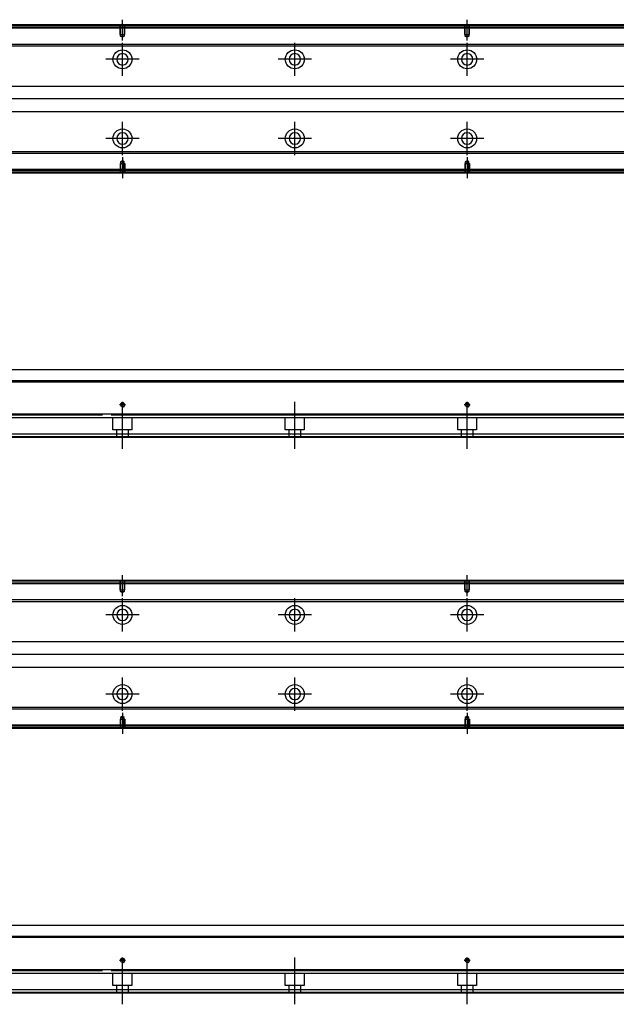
# Model space of a CAD drawing. Header units: millimetres. Extents: x -1108 to 3135, y -1596 to 860.
# Tile 115 of 256: x -667 to -321, y -1590 to -1018. Entities that reach past the tile are written whole.
import ezdxf
from ezdxf.lldxf.tags import DXFTag

# ---------------------------------------------------------------- set-up
doc = ezdxf.new("R2010")
doc.units = ezdxf.units.MM
doc.layers.get('0').update_dxf_attribs({"linetype": 'CONTINUOUS'})
tags = doc.linetypes.add('DASHED', pattern=[25.72, 12.86, -12.86]).pattern_tags.tags
tags[6:7] = [DXFTag(74, 4), DXFTag(75, 0), DXFTag(340, '0'), DXFTag(46, 0.0), DXFTag(50, 0.0), DXFTag(44, 0.0), DXFTag(45, 0.0)]
tags[4:5] = [DXFTag(74, 4), DXFTag(75, 0), DXFTag(340, '0'), DXFTag(46, 0.0), DXFTag(50, 0.0), DXFTag(44, 0.0), DXFTag(45, 0.0)]

msp = doc.modelspace()

# ---------------------------------------------------------------- linework, layer by layer
at = {"linetype": 'Continuous'}
for p, q in [((-606.73, -1021.64), (-877.61, -1021.64)), ((-606.97, -1022.64), (-877.61, -1022.64)), ((-137.61, -1022.64), (-606.97, -1022.64)), ((-137.61, -1021.64), (-606.73, -1021.64)), ((-559.34, -1032.46), (-678.26, -1032.46)), ((-559.58, -1033.46), (-678.26, -1033.46)), ((-137.61, -1033.45), (-609.58, -1033.46)), ((-137.61, -1032.45), (-609.34, -1032.46)), ((-680.16, -1056.64), (-565.17, -1056.64)), ((-615.17, -1056.64), (-137.61, -1056.64)), ((-568.78, -1071.64), (-680.16, -1071.64)), ((-137.61, -1071.64), (-618.78, -1071.64)), ((-574.37, -1094.82), (-678.26, -1094.82)), ((-574.61, -1095.82), (-678.26, -1095.82)), ((-137.61, -1095.82), (-624.61, -1095.82)), ((-137.61, -1094.82), (-624.37, -1094.82)), ((-626.97, -1105.64), (-877.61, -1105.64)), ((-627.21, -1106.64), (-877.61, -1106.64)), ((-137.61, -1106.64), (-627.21, -1106.64)), ((-137.61, -1105.64), (-626.97, -1105.64)), ((-728.36, -1221.29), (-612.87, -1221.29)), ((-612.87, -1221.29), (-137.61, -1221.29)), ((-614.44, -1227.79), (-877.61, -1227.79)), ((-137.61, -1227.79), (-614.44, -1227.79)), ((-619.12, -1247.24), (-877.61, -1247.24)), ((-137.61, -1247.24), (-619.12, -1247.24)), ((-621.91, -1258.79), (-877.61, -1258.79)), ((-622.39, -1260.79), (-877.61, -1260.79)), ((-137.61, -1260.79), (-622.39, -1260.79)), ((-137.61, -1258.79), (-621.91, -1258.79)), ((-606.73, -1344.2), (-877.61, -1344.2)), ((-606.97, -1345.2), (-877.61, -1345.2)), ((62.39, -1345.2), (-606.97, -1345.2)), ((62.39, -1344.2), (-606.73, -1344.2)), ((-559.34, -1355.02), (-678.26, -1355.02)), ((-559.58, -1356.02), (-678.26, -1356.02)), ((62.39, -1356.02), (-609.58, -1356.02)), ((62.39, -1355.02), (-609.34, -1355.02)), ((-680.16, -1379.2), (-565.17, -1379.2)), ((-615.17, -1379.2), (62.39, -1379.2)), ((-568.78, -1394.2), (-680.16, -1394.2)), ((62.39, -1394.2), (-618.78, -1394.2)), ((-574.37, -1417.38), (-678.26, -1417.38)), ((62.39, -1417.38), (-624.37, -1417.38)), ((-574.61, -1418.38), (-678.26, -1418.38)), ((62.39, -1418.38), (-624.61, -1418.38)), ((-626.97, -1428.2), (-877.61, -1428.2)), ((62.39, -1428.2), (-626.97, -1428.2)), ((-627.21, -1429.2), (-877.61, -1429.2)), ((62.39, -1429.2), (-627.21, -1429.2)), ((-728.36, -1543.85), (-612.87, -1543.85)), ((-612.87, -1543.85), (62.39, -1543.85)), ((-614.44, -1550.35), (-877.61, -1550.35)), ((62.39, -1550.35), (-614.44, -1550.35)), ((-619.12, -1569.8), (-877.61, -1569.8)), ((62.39, -1569.8), (-619.12, -1569.8)), ((-621.91, -1581.35), (-877.61, -1581.35)), ((-622.39, -1583.35), (-877.61, -1583.35)), ((62.39, -1583.35), (-622.39, -1583.35)), ((62.39, -1581.35), (-621.91, -1581.35))]:
    msp.add_line(p, q, dxfattribs=at)
at = {"linetype": 'DASHED'}
for p, q in [((-137.61, -1023.14), (-877.61, -1023.14)), ((-626.85, -1105.14), (-877.61, -1105.14)), ((-137.61, -1105.14), (-626.85, -1105.14)), ((-619.62, -1249.29), (-877.61, -1249.29)), ((-634.86, -1247.56), (-621.61, -1247.79)), ((-137.61, -1249.29), (-619.62, -1249.29)), ((-613.11, -1256.29), (-613.11, -1249.29)), ((-602.11, -1249.29), (-602.11, -1256.29)), ((-513.11, -1256.29), (-513.11, -1249.29)), ((-502.11, -1249.29), (-502.11, -1256.29)), ((-413.11, -1256.29), (-413.11, -1249.29)), ((-402.11, -1249.29), (-402.11, -1256.29)), ((-602.11, -1256.29), (-613.11, -1256.29)), ((-610.91, -1260.79), (-610.91, -1256.29)), ((-604.31, -1256.29), (-604.31, -1260.79)), ((-502.11, -1256.29), (-513.11, -1256.29)), ((-510.91, -1260.79), (-510.91, -1256.29)), ((-504.31, -1256.29), (-504.31, -1260.79)), ((-402.11, -1256.29), (-413.11, -1256.29)), ((-410.91, -1260.79), (-410.91, -1256.29)), ((-404.31, -1256.29), (-404.31, -1260.79)), ((-622.27, -1260.29), (-877.61, -1260.29)), ((-137.61, -1260.29), (-622.27, -1260.29)), ((62.39, -1345.7), (-877.61, -1345.7)), ((-626.85, -1427.7), (-877.61, -1427.7)), ((62.39, -1427.7), (-626.85, -1427.7)), ((-619.62, -1571.85), (-877.61, -1571.85)), ((-634.86, -1570.12), (-621.61, -1570.35)), ((62.39, -1571.85), (-619.62, -1571.85)), ((-613.11, -1578.85), (-613.11, -1571.85)), ((-602.11, -1571.85), (-602.11, -1578.85)), ((-513.11, -1578.85), (-513.11, -1571.85)), ((-502.11, -1571.85), (-502.11, -1578.85)), ((-413.11, -1578.85), (-413.11, -1571.85)), ((-402.11, -1571.85), (-402.11, -1578.85)), ((-622.27, -1582.85), (-877.61, -1582.85)), ((62.39, -1582.85), (-622.27, -1582.85)), ((-602.11, -1578.85), (-613.11, -1578.85)), ((-610.91, -1583.35), (-610.91, -1578.85)), ((-604.31, -1578.85), (-604.31, -1583.35)), ((-502.11, -1578.85), (-513.11, -1578.85)), ((-510.91, -1583.35), (-510.91, -1578.85)), ((-504.31, -1578.85), (-504.31, -1583.35)), ((-402.11, -1578.85), (-413.11, -1578.85)), ((-410.91, -1583.35), (-410.91, -1578.85)), ((-404.31, -1578.85), (-404.31, -1583.35))]:
    msp.add_line(p, q, dxfattribs=at)
at = {"linetype": 'DASHED', "ltscale": 0.1}
for p, q in [((-608.91, -1026.64), (-608.91, -1021.64)), ((-608.69, -1027.63), (-608.69, -1021.64)), ((-606.54, -1021.64), (-606.54, -1027.63)), ((-606.31, -1026.64), (-606.31, -1021.64)), ((-408.91, -1026.64), (-408.91, -1021.64)), ((-408.69, -1027.63), (-408.69, -1021.64)), ((-406.54, -1021.64), (-406.54, -1027.63)), ((-406.31, -1026.64), (-406.31, -1021.64)), ((-608.91, -1026.64), (-606.31, -1026.64)), ((-607.61, -1028.28), (-608.69, -1027.63)), ((-608.69, -1027.63), (-606.54, -1027.63)), ((-606.54, -1027.63), (-607.61, -1028.28)), ((-408.91, -1026.64), (-406.31, -1026.64)), ((-407.61, -1028.28), (-408.69, -1027.63)), ((-408.69, -1027.63), (-406.54, -1027.63)), ((-406.54, -1027.63), (-407.61, -1028.28)), ((-608.91, -1101.64), (-606.31, -1101.64)), ((-608.91, -1101.64), (-608.91, -1106.64)), ((-607.61, -1099.99), (-608.69, -1100.64)), ((-608.69, -1100.64), (-608.69, -1106.64)), ((-608.69, -1100.64), (-606.54, -1100.64)), ((-606.54, -1100.64), (-607.61, -1099.99)), ((-606.54, -1106.64), (-606.54, -1100.64)), ((-606.31, -1101.64), (-606.31, -1106.64)), ((-408.91, -1101.64), (-406.31, -1101.64)), ((-408.91, -1101.64), (-408.91, -1106.64)), ((-407.61, -1099.99), (-408.69, -1100.64)), ((-408.69, -1100.64), (-408.69, -1106.64)), ((-408.69, -1100.64), (-406.54, -1100.64)), ((-406.54, -1100.64), (-407.61, -1099.99)), ((-406.54, -1106.64), (-406.54, -1100.64)), ((-406.31, -1101.64), (-406.31, -1106.64)), ((-608.91, -1349.2), (-608.91, -1344.2)), ((-608.69, -1350.19), (-608.69, -1344.2)), ((-606.54, -1344.2), (-606.54, -1350.19)), ((-606.31, -1349.2), (-606.31, -1344.2)), ((-408.91, -1349.2), (-408.91, -1344.2)), ((-408.69, -1350.19), (-408.69, -1344.2)), ((-406.54, -1344.2), (-406.54, -1350.19)), ((-406.31, -1349.2), (-406.31, -1344.2)), ((-608.91, -1349.2), (-606.31, -1349.2)), ((-607.61, -1350.84), (-608.69, -1350.19)), ((-608.69, -1350.19), (-606.54, -1350.19)), ((-606.54, -1350.19), (-607.61, -1350.84)), ((-408.91, -1349.2), (-406.31, -1349.2)), ((-407.61, -1350.84), (-408.69, -1350.19)), ((-408.69, -1350.19), (-406.54, -1350.19)), ((-406.54, -1350.19), (-407.61, -1350.84)), ((-607.61, -1422.56), (-608.69, -1423.2)), ((-608.69, -1423.2), (-608.69, -1429.2)), ((-608.69, -1423.2), (-606.54, -1423.2)), ((-606.54, -1423.2), (-607.61, -1422.56)), ((-606.54, -1429.2), (-606.54, -1423.2)), ((-407.61, -1422.56), (-408.69, -1423.2)), ((-408.69, -1423.2), (-408.69, -1429.2)), ((-408.69, -1423.2), (-406.54, -1423.2)), ((-406.54, -1423.2), (-407.61, -1422.56)), ((-406.54, -1429.2), (-406.54, -1423.2)), ((-608.91, -1424.2), (-606.31, -1424.2)), ((-608.91, -1424.2), (-608.91, -1429.2)), ((-606.31, -1424.2), (-606.31, -1429.2)), ((-408.91, -1424.2), (-406.31, -1424.2)), ((-408.91, -1424.2), (-408.91, -1429.2)), ((-406.31, -1424.2), (-406.31, -1429.2))]:
    msp.add_line(p, q, dxfattribs=at)
at = {"ltscale": 0.2}
for p, q in [((-607.61, -1030.28), (-607.61, -1018.14)), ((-407.61, -1030.28), (-407.61, -1018.14)), ((-607.61, -1050.79), (-607.61, -1031.49)), ((-507.61, -1050.79), (-507.61, -1031.49)), ((-407.61, -1050.79), (-407.61, -1031.49)), ((-597.96, -1041.14), (-617.26, -1041.14)), ((-497.96, -1041.14), (-517.26, -1041.14)), ((-397.96, -1041.14), (-417.26, -1041.14)), ((-607.61, -1096.73), (-607.61, -1077.43)), ((-507.61, -1096.73), (-507.61, -1077.43)), ((-407.61, -1096.73), (-407.61, -1077.43)), ((-597.96, -1087.08), (-617.26, -1087.08)), ((-497.96, -1087.08), (-517.26, -1087.08)), ((-397.96, -1087.08), (-417.26, -1087.08)), ((-607.61, -1097.99), (-607.61, -1110.14)), ((-407.61, -1097.99), (-407.61, -1110.14)), ((-607.61, -1243.59), (-607.61, -1239.99)), ((-507.61, -1243.59), (-507.61, -1239.99)), ((-407.61, -1243.59), (-407.61, -1239.99)), ((-605.81, -1241.79), (-609.41, -1241.79)), ((-607.61, -1267.2), (-607.61, -1241.45)), ((-507.61, -1267.2), (-507.61, -1241.45)), ((-405.81, -1241.79), (-409.41, -1241.79)), ((-407.61, -1267.2), (-407.61, -1241.45)), ((-607.61, -1352.84), (-607.61, -1340.7)), ((-407.61, -1352.84), (-407.61, -1340.7)), ((-607.61, -1373.35), (-607.61, -1354.05)), ((-507.61, -1373.35), (-507.61, -1354.05)), ((-407.61, -1373.35), (-407.61, -1354.05)), ((-597.96, -1363.7), (-617.26, -1363.7)), ((-497.96, -1363.7), (-517.26, -1363.7)), ((-397.96, -1363.7), (-417.26, -1363.7)), ((-607.61, -1419.3), (-607.61, -1400)), ((-507.61, -1419.3), (-507.61, -1400)), ((-407.61, -1419.3), (-407.61, -1400)), ((-597.96, -1409.65), (-617.26, -1409.65)), ((-497.96, -1409.65), (-517.26, -1409.65)), ((-397.96, -1409.65), (-417.26, -1409.65)), ((-607.61, -1420.55), (-607.61, -1432.7)), ((-407.61, -1420.55), (-407.61, -1432.7)), ((-605.81, -1564.35), (-609.41, -1564.35)), ((-607.61, -1566.15), (-607.61, -1562.55)), ((-607.61, -1589.76), (-607.61, -1564.01)), ((-507.61, -1566.15), (-507.61, -1562.55)), ((-507.61, -1589.76), (-507.61, -1564.01)), ((-405.81, -1564.35), (-409.41, -1564.35)), ((-407.61, -1566.15), (-407.61, -1562.55)), ((-407.61, -1589.76), (-407.61, -1564.01))]:
    msp.add_line(p, q, dxfattribs=at)
for p, q in [((-123.61, -1064.18), (-965.61, -1064.14)), ((-965.61, -1228.29), (-123.61, -1228.29)), ((76.39, -1386.74), (-965.61, -1386.7)), ((-965.61, -1550.85), (76.39, -1550.85))]:
    msp.add_line(p, q)
at = {"linetype": 'Continuous'}
for centre, radius in [((-607.61, -1041.14), 5.5), ((-507.61, -1041.14), 5.5), ((-407.61, -1041.14), 5.5), ((-607.61, -1087.08), 5.5), ((-507.61, -1087.08), 5.5), ((-407.61, -1087.08), 5.5), ((-607.61, -1241.79), 1.07), ((-407.61, -1241.79), 1.07), ((-607.61, -1363.7), 5.5), ((-507.61, -1363.7), 5.5), ((-407.61, -1363.7), 5.5), ((-607.61, -1409.65), 5.5), ((-507.61, -1409.65), 5.5), ((-407.61, -1409.65), 5.5), ((-607.61, -1564.35), 1.07), ((-407.61, -1564.35), 1.07)]:
    msp.add_circle(centre, radius, dxfattribs=at)
at = {"linetype": 'Continuous', "extrusion": (0, 0, -1)}
for centre in [(607.61, -1041.14), (507.61, -1041.14), (407.61, -1041.14), (607.61, -1363.7), (507.61, -1363.7), (407.61, -1363.7)]:
    msp.add_circle(centre, 3.3, dxfattribs=at)
at = {"linetype": 'Continuous', "extrusion": (-6.12303e-17, 0, -1)}
for centre in [(607.61, -1087.08), (507.61, -1087.08), (407.61, -1087.08), (607.61, -1409.65), (507.61, -1409.65), (407.61, -1409.65)]:
    msp.add_circle(centre, 3.3, dxfattribs=at)
for centre in [(-607.61, -1241.79), (-407.61, -1241.79), (-607.61, -1564.35), (-407.61, -1564.35)]:
    msp.add_arc(centre, 1.3, 270, 180)
at = {"linetype": 'Continuous'}
for points in [[(-606.61, -1021.14), (-877.61, -1021.14)], [(-137.61, -1021.14), (-606.61, -1021.14)], [(-627.33, -1107.14), (-877.61, -1107.14)], [(-137.61, -1107.14), (-627.33, -1107.14)], [(-619.24, -1247.74), (-877.61, -1247.74)], [(-137.61, -1247.74), (-614.1, -1247.74)], [(-606.61, -1343.7), (-877.61, -1343.7)], [(62.39, -1343.7), (-606.61, -1343.7)], [(-627.33, -1429.7), (-877.61, -1429.7)], [(62.39, -1429.7), (-627.33, -1429.7)], [(-619.24, -1570.3), (-877.61, -1570.3)], [(62.39, -1570.3), (-614.1, -1570.3)]]:
    msp.add_open_spline(points, degree=1, dxfattribs=at)

doc.saveas('drawing.dxf')
